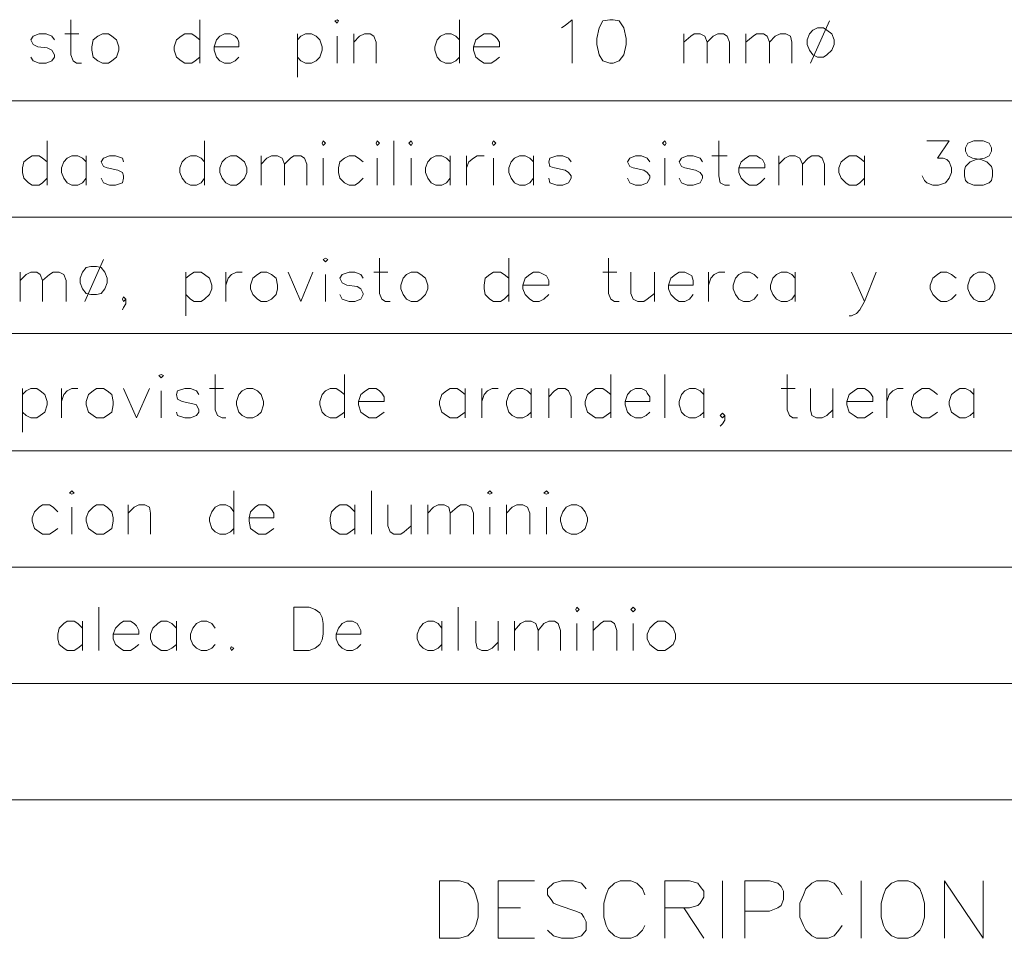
# Model space of a CAD drawing. Header units: millimetres. Extents: x 7 to 3083, y -677 to 294.
# Tile 164 of 256: x 1369 to 1405, y 38 to 71. Entities that reach past the tile are written whole.
import ezdxf

# ---------------------------------------------------------------- set-up
doc = ezdxf.new("R2010")
doc.units = ezdxf.units.MM
doc.layers.add('DGE_CONTORNOS', color=7, linetype='Continuous', lineweight=0)
doc.layers.add('DGE_DATOS', color=7, linetype='Continuous', lineweight=0)

# ---------------------------------------------------------------- blocks, each defined once
blk = doc.blocks.new('DGE_BT_005')
at = {"layer": 'DGE_CONTORNOS', "lineweight": 13}
for points in [[(91.2283, 70.6827), (91.2283, 69.4127), (91.313, 69.201), (91.44, 69.1164), (91.6093, 69.1164)], [(95.885, 70.6827), (95.885, 69.1164)], [(100.7533, 70.6404), (100.838, 70.6827), (100.8803, 70.6404), (100.838, 70.5557), (100.7533, 70.6404)], [(105.2407, 70.6827), (105.2407, 69.1164)], [(108.9237, 70.3864), (109.0507, 70.471), (109.3047, 70.6827), (109.3047, 69.1164)], [(110.6593, 70.6827), (110.4053, 70.6404), (110.2783, 70.3864), (110.1937, 70.0054), (110.1937, 69.7937), (110.2783, 69.4127), (110.4053, 69.201), (110.6593, 69.1164), (110.7863, 69.1164), (110.998, 69.201), (111.1673, 69.4127), (111.252, 69.7937), (111.252, 70.0054), (111.1673, 70.3864), (110.998, 70.6404), (110.7863, 70.6827), (110.6593, 70.6827)], [(118.5757, 70.6404), (117.8983, 69.1164)], [(118.1523, 70.3864), (117.983, 70.3017), (117.856, 70.1747), (117.7713, 69.963), (117.7713, 69.7937), (117.856, 69.582), (117.983, 69.4127), (118.1523, 69.328), (118.364, 69.328), (118.491, 69.4127), (118.6603, 69.582), (118.745, 69.7937), (118.745, 69.963), (118.6603, 70.1747), (118.491, 70.3017), (118.364, 70.3864), (118.1523, 70.3864)], [(90.6357, 69.963), (90.551, 70.09), (90.3393, 70.1747), (90.0853, 70.1747), (89.8737, 70.09), (89.789, 69.963), (89.8737, 69.7937), (90.043, 69.709), (90.3817, 69.6667), (90.551, 69.582), (90.6357, 69.4127), (90.6357, 69.328), (90.551, 69.201), (90.3393, 69.1164), (90.0853, 69.1164), (89.8737, 69.201), (89.789, 69.328)], [(91.0167, 70.1747), (91.5247, 70.1747)], [(92.3713, 70.1747), (92.202, 70.09), (92.0327, 69.963), (91.9903, 69.709), (91.9903, 69.582), (92.0327, 69.328), (92.202, 69.201), (92.3713, 69.1164), (92.583, 69.1164), (92.71, 69.201), (92.8793, 69.328), (92.964, 69.582), (92.964, 69.709), (92.8793, 69.963), (92.71, 70.09), (92.583, 70.1747), (92.3713, 70.1747)], [(95.885, 69.963), (95.7157, 70.09), (95.5887, 70.1747), (95.3347, 70.1747), (95.2077, 70.09), (95.0383, 69.963), (94.9537, 69.709), (94.9537, 69.582), (95.0383, 69.328), (95.2077, 69.201), (95.3347, 69.1164), (95.5887, 69.1164), (95.7157, 69.201), (95.885, 69.328)], [(96.393, 69.709), (97.282, 69.709), (97.282, 69.8784), (97.2397, 70.0054), (97.155, 70.09), (96.9857, 70.1747), (96.774, 70.1747), (96.6047, 70.09), (96.4777, 69.963), (96.393, 69.709), (96.393, 69.582), (96.4777, 69.328), (96.6047, 69.201), (96.774, 69.1164), (96.9857, 69.1164), (97.155, 69.201), (97.282, 69.328)], [(99.3987, 70.1747), (99.3987, 68.6084)], [(99.3987, 69.963), (99.5257, 70.09), (99.695, 70.1747), (99.9067, 70.1747), (100.076, 70.09), (100.203, 69.963), (100.2877, 69.709), (100.2877, 69.582), (100.203, 69.328), (100.076, 69.201), (99.9067, 69.1164), (99.695, 69.1164), (99.5257, 69.201), (99.3987, 69.328)], [(100.838, 70.09), (100.838, 69.1164)], [(101.4307, 70.1747), (101.4307, 69.1164)], [(101.4307, 69.8784), (101.6423, 70.09), (101.8117, 70.1747), (102.0233, 70.1747), (102.1503, 70.09), (102.235, 69.8784), (102.235, 69.1164)], [(105.2407, 69.963), (105.1137, 70.09), (104.9443, 70.1747), (104.7327, 70.1747), (104.5633, 70.09), (104.4363, 69.963), (104.3517, 69.709), (104.3517, 69.582), (104.4363, 69.328), (104.5633, 69.201), (104.7327, 69.1164), (104.9443, 69.1164), (105.1137, 69.201), (105.2407, 69.328)], [(105.7487, 69.709), (106.68, 69.709), (106.68, 69.8784), (106.5953, 70.0054), (106.5107, 70.09), (106.3837, 70.1747), (106.1297, 70.1747), (106.0027, 70.09), (105.8333, 69.963), (105.7487, 69.709), (105.7487, 69.582), (105.8333, 69.328), (106.0027, 69.201), (106.1297, 69.1164), (106.3837, 69.1164), (106.5107, 69.201), (106.68, 69.328)], [(113.3263, 70.1747), (113.3263, 69.1164)], [(113.3263, 69.8784), (113.5803, 70.09), (113.7073, 70.1747), (113.919, 70.1747), (114.0883, 70.09), (114.173, 69.8784), (114.173, 69.1164)], [(114.173, 69.8784), (114.3847, 70.09), (114.554, 70.1747), (114.7657, 70.1747), (114.8927, 70.09), (114.9773, 69.8784), (114.9773, 69.1164)], [(115.57, 70.1747), (115.57, 69.1164)], [(115.57, 69.8784), (115.824, 70.09), (115.951, 70.1747), (116.205, 70.1747), (116.332, 70.09), (116.4167, 69.8784), (116.4167, 69.1164)], [(116.4167, 69.8784), (116.6283, 70.09), (116.7977, 70.1747), (117.0093, 70.1747), (117.1787, 70.09), (117.221, 69.8784), (117.221, 69.1164)], [(90.3817, 66.3224), (90.3817, 64.7137)], [(96.0543, 66.3224), (96.0543, 64.7137)], [(100.2877, 66.2377), (100.33, 66.3224), (100.4147, 66.2377), (100.33, 66.153), (100.2877, 66.2377)], [(102.235, 66.2377), (102.2773, 66.3224), (102.362, 66.2377), (102.2773, 66.153), (102.235, 66.2377)], [(102.87, 66.3224), (102.87, 64.7137)], [(103.4203, 66.2377), (103.505, 66.3224), (103.5473, 66.2377), (103.505, 66.153), (103.4203, 66.2377)], [(106.426, 66.2377), (106.4683, 66.3224), (106.553, 66.2377), (106.4683, 66.153), (106.426, 66.2377)], [(112.5643, 66.2377), (112.649, 66.3224), (112.6913, 66.2377), (112.649, 66.153), (112.5643, 66.2377)], [(114.5963, 66.3224), (114.5963, 65.0524), (114.6387, 64.7984), (114.808, 64.7137), (114.9773, 64.7137)], [(122.0893, 66.3224), (122.8937, 66.3224), (122.4703, 65.6874), (122.682, 65.6874), (122.809, 65.645), (122.8937, 65.5604), (122.9783, 65.3487), (122.9783, 65.1794), (122.8937, 64.9677), (122.7667, 64.7984), (122.5127, 64.7137), (122.301, 64.7137), (122.0893, 64.7984), (122.0047, 64.883), (121.92, 65.0524)], [(123.7827, 66.3224), (123.571, 66.2377), (123.4863, 66.0684), (123.4863, 65.9414), (123.571, 65.772), (123.7403, 65.6874), (124.0367, 65.645), (124.2483, 65.5604), (124.4177, 65.391), (124.46, 65.264), (124.46, 65.0524), (124.4177, 64.883), (124.333, 64.7984), (124.1213, 64.7137), (123.7827, 64.7137), (123.571, 64.7984), (123.4863, 64.883), (123.444, 65.0524), (123.444, 65.264), (123.4863, 65.391), (123.6557, 65.5604), (123.8673, 65.645), (124.1637, 65.6874), (124.333, 65.772), (124.4177, 65.9414), (124.4177, 66.0684), (124.333, 66.2377), (124.1213, 66.3224), (123.7827, 66.3224)], [(90.3817, 65.5604), (90.2123, 65.6874), (90.0853, 65.772), (89.8313, 65.772), (89.7043, 65.6874), (89.535, 65.5604), (89.4927, 65.3487), (89.4927, 65.1794), (89.535, 64.9677), (89.7043, 64.7984), (89.8313, 64.7137), (90.0853, 64.7137), (90.2123, 64.7984), (90.3817, 64.9677)], [(91.7787, 65.5604), (91.6517, 65.6874), (91.4823, 65.772), (91.2707, 65.772), (91.1013, 65.6874), (90.9743, 65.5604), (90.8897, 65.3487), (90.8897, 65.1794), (90.9743, 64.9677), (91.1013, 64.7984), (91.2707, 64.7137), (91.4823, 64.7137), (91.6517, 64.7984), (91.7787, 64.9677)], [(91.7787, 65.772), (91.7787, 64.7137)], [(93.1333, 65.5604), (93.091, 65.6874), (92.837, 65.772), (92.6253, 65.772), (92.4137, 65.6874), (92.329, 65.5604), (92.4137, 65.391), (92.5407, 65.3487), (92.9217, 65.264), (93.091, 65.1794), (93.1333, 65.0524), (93.1333, 64.9677), (93.091, 64.7984), (92.837, 64.7137), (92.6253, 64.7137), (92.4137, 64.7984), (92.329, 64.9677)], [(96.0543, 65.5604), (95.9273, 65.6874), (95.758, 65.772), (95.5463, 65.772), (95.377, 65.6874), (95.25, 65.5604), (95.1653, 65.3487), (95.1653, 65.1794), (95.25, 64.9677), (95.377, 64.7984), (95.5463, 64.7137), (95.758, 64.7137), (95.9273, 64.7984), (96.0543, 64.9677)], [(96.9857, 65.772), (96.8163, 65.6874), (96.6893, 65.5604), (96.6047, 65.3487), (96.6047, 65.1794), (96.6893, 64.9677), (96.8163, 64.7984), (96.9857, 64.7137), (97.1973, 64.7137), (97.3243, 64.7984), (97.4937, 64.9677), (97.5783, 65.1794), (97.5783, 65.3487), (97.4937, 65.5604), (97.3243, 65.6874), (97.1973, 65.772), (96.9857, 65.772)], [(98.0863, 65.772), (98.0863, 64.7137)], [(98.0863, 65.4757), (98.298, 65.6874), (98.4673, 65.772), (98.679, 65.772), (98.8483, 65.6874), (98.933, 65.4757), (98.933, 64.7137)], [(98.933, 65.4757), (99.1447, 65.6874), (99.2717, 65.772), (99.5257, 65.772), (99.6527, 65.6874), (99.7373, 65.4757), (99.7373, 64.7137)], [(100.33, 65.6874), (100.33, 64.7137)], [(101.7693, 65.5604), (101.6, 65.6874), (101.473, 65.772), (101.2613, 65.772), (101.092, 65.6874), (100.9227, 65.5604), (100.8803, 65.3487), (100.8803, 65.1794), (100.9227, 64.9677), (101.092, 64.7984), (101.2613, 64.7137), (101.473, 64.7137), (101.6, 64.7984), (101.7693, 64.9677)], [(102.2773, 65.6874), (102.2773, 64.7137)], [(103.505, 65.6874), (103.505, 64.7137)], [(104.902, 65.5604), (104.775, 65.6874), (104.6057, 65.772), (104.394, 65.772), (104.2247, 65.6874), (104.0977, 65.5604), (104.013, 65.3487), (104.013, 65.1794), (104.0977, 64.9677), (104.2247, 64.7984), (104.394, 64.7137), (104.6057, 64.7137), (104.775, 64.7984), (104.902, 64.9677)], [(104.902, 65.772), (104.902, 64.7137)], [(105.4947, 65.772), (105.4947, 64.7137)], [(105.4947, 65.3487), (105.5793, 65.5604), (105.7487, 65.6874), (105.8757, 65.772), (106.1297, 65.772)], [(106.4683, 65.6874), (106.4683, 64.7137)], [(107.9077, 65.5604), (107.7807, 65.6874), (107.6113, 65.772), (107.3997, 65.772), (107.2303, 65.6874), (107.1033, 65.5604), (107.0187, 65.3487), (107.0187, 65.1794), (107.1033, 64.9677), (107.2303, 64.7984), (107.3997, 64.7137), (107.6113, 64.7137), (107.7807, 64.7984), (107.9077, 64.9677)], [(107.9077, 65.772), (107.9077, 64.7137)], [(109.2623, 65.5604), (109.1777, 65.6874), (108.966, 65.772), (108.7543, 65.772), (108.5003, 65.6874), (108.458, 65.5604), (108.5003, 65.391), (108.6697, 65.3487), (109.0507, 65.264), (109.1777, 65.1794), (109.2623, 65.0524), (109.2623, 64.9677), (109.1777, 64.7984), (108.966, 64.7137), (108.7543, 64.7137), (108.5003, 64.7984), (108.458, 64.9677)], [(112.0987, 65.5604), (112.014, 65.6874), (111.8023, 65.772), (111.5907, 65.772), (111.379, 65.6874), (111.2943, 65.5604), (111.379, 65.391), (111.506, 65.3487), (111.887, 65.264), (112.014, 65.1794), (112.0987, 65.0524), (112.0987, 64.9677), (112.014, 64.7984), (111.8023, 64.7137), (111.5907, 64.7137), (111.379, 64.7984), (111.2943, 64.9677)], [(112.649, 65.6874), (112.649, 64.7137)], [(114.0037, 65.5604), (113.919, 65.6874), (113.665, 65.772), (113.4533, 65.772), (113.2417, 65.6874), (113.157, 65.5604), (113.2417, 65.391), (113.3687, 65.3487), (113.7497, 65.264), (113.919, 65.1794), (114.0037, 65.0524), (114.0037, 64.9677), (113.919, 64.7984), (113.665, 64.7137), (113.4533, 64.7137), (113.2417, 64.7984), (113.157, 64.9677)], [(114.3423, 65.772), (114.8927, 65.772)], [(115.316, 65.3487), (116.2473, 65.3487), (116.2473, 65.4757), (116.1627, 65.645), (116.078, 65.6874), (115.951, 65.772), (115.697, 65.772), (115.57, 65.6874), (115.4007, 65.5604), (115.316, 65.3487), (115.316, 65.1794), (115.4007, 64.9677), (115.57, 64.7984), (115.697, 64.7137), (115.951, 64.7137), (116.078, 64.7984), (116.2473, 64.9677)], [(116.7553, 65.772), (116.7553, 64.7137)], [(116.7553, 65.4757), (116.967, 65.6874), (117.1363, 65.772), (117.348, 65.772), (117.5173, 65.6874), (117.602, 65.4757), (117.602, 64.7137)], [(117.602, 65.4757), (117.8137, 65.6874), (117.9407, 65.772), (118.1947, 65.772), (118.3217, 65.6874), (118.4063, 65.4757), (118.4063, 64.7137)], [(119.8457, 65.5604), (119.6763, 65.6874), (119.5493, 65.772), (119.2953, 65.772), (119.1683, 65.6874), (118.999, 65.5604), (118.9143, 65.3487), (118.9143, 65.1794), (118.999, 64.9677), (119.1683, 64.7984), (119.2953, 64.7137), (119.5493, 64.7137), (119.6763, 64.7984), (119.8457, 64.9677)], [(119.8457, 65.772), (119.8457, 64.7137)], [(91.948, 61.7927), (91.7787, 61.7504), (91.6517, 61.581), (91.567, 61.3694), (91.567, 61.2), (91.6517, 60.9884), (91.7787, 60.819), (91.948, 60.7767), (92.1597, 60.7767), (92.329, 60.819), (92.456, 60.9884), (92.5407, 61.2), (92.5407, 61.3694), (92.456, 61.581), (92.329, 61.7504), (92.1597, 61.7927), (91.948, 61.7927)], [(92.4137, 62.0467), (91.7363, 60.5227)], [(100.33, 62.0467), (100.4147, 62.089), (100.4993, 62.0467), (100.4147, 61.962), (100.33, 62.0467)], [(102.362, 62.089), (102.362, 60.819), (102.4467, 60.6074), (102.5737, 60.5227), (102.743, 60.5227)], [(107.0187, 62.089), (107.0187, 60.5227)], [(110.617, 62.089), (110.617, 60.819), (110.7017, 60.6074), (110.8287, 60.5227), (110.998, 60.5227)], [(89.408, 61.581), (89.408, 60.5227)], [(89.408, 61.2847), (89.6197, 61.4964), (89.789, 61.581), (90.0007, 61.581), (90.1277, 61.4964), (90.2123, 61.2847), (90.2123, 60.5227)], [(90.2123, 61.2847), (90.4663, 61.4964), (90.5933, 61.581), (90.805, 61.581), (90.9743, 61.4964), (91.059, 61.2847), (91.059, 60.5227)], [(95.377, 61.581), (95.377, 60.0147)], [(95.377, 61.3694), (95.5463, 61.4964), (95.6733, 61.581), (95.9273, 61.581), (96.0543, 61.4964), (96.2237, 61.3694), (96.3083, 61.1154), (96.3083, 60.9884), (96.2237, 60.7767), (96.0543, 60.6074), (95.9273, 60.5227), (95.6733, 60.5227), (95.5463, 60.6074), (95.377, 60.7767)], [(96.8163, 61.581), (96.8163, 60.5227)], [(96.8163, 61.1154), (96.901, 61.3694), (97.028, 61.4964), (97.1973, 61.581), (97.409, 61.581)], [(98.0863, 61.581), (97.9593, 61.4964), (97.79, 61.3694), (97.7053, 61.1154), (97.7053, 60.9884), (97.79, 60.7767), (97.9593, 60.6074), (98.0863, 60.5227), (98.298, 60.5227), (98.4673, 60.6074), (98.6367, 60.7767), (98.679, 60.9884), (98.679, 61.1154), (98.6367, 61.3694), (98.4673, 61.4964), (98.298, 61.581), (98.0863, 61.581)], [(99.06, 61.581), (99.5257, 60.5227), (99.949, 61.581)], [(100.4147, 61.4964), (100.4147, 60.5227)], [(101.7693, 61.3694), (101.6847, 61.4964), (101.473, 61.581), (101.2613, 61.581), (101.0073, 61.4964), (100.9227, 61.3694), (101.0073, 61.2), (101.1767, 61.1154), (101.5577, 61.073), (101.6847, 60.9884), (101.7693, 60.819), (101.7693, 60.7767), (101.6847, 60.6074), (101.473, 60.5227), (101.2613, 60.5227), (101.0073, 60.6074), (100.9227, 60.7767)], [(102.1503, 61.581), (102.6583, 61.581)], [(103.505, 61.581), (103.3357, 61.4964), (103.2087, 61.3694), (103.124, 61.1154), (103.124, 60.9884), (103.2087, 60.7767), (103.3357, 60.6074), (103.505, 60.5227), (103.7167, 60.5227), (103.8437, 60.6074), (104.013, 60.7767), (104.0977, 60.9884), (104.0977, 61.1154), (104.013, 61.3694), (103.8437, 61.4964), (103.7167, 61.581), (103.505, 61.581)], [(107.0187, 61.3694), (106.8493, 61.4964), (106.7223, 61.581), (106.4683, 61.581), (106.3413, 61.4964), (106.172, 61.3694), (106.1297, 61.1154), (106.1297, 60.9884), (106.172, 60.7767), (106.3413, 60.6074), (106.4683, 60.5227), (106.7223, 60.5227), (106.8493, 60.6074), (107.0187, 60.7767)], [(107.5267, 61.1154), (108.458, 61.1154), (108.458, 61.2847), (108.3733, 61.454), (108.2887, 61.4964), (108.1193, 61.581), (107.9077, 61.581), (107.7807, 61.4964), (107.6113, 61.3694), (107.5267, 61.1154), (107.5267, 60.9884), (107.6113, 60.7767), (107.7807, 60.6074), (107.9077, 60.5227), (108.1193, 60.5227), (108.2887, 60.6074), (108.458, 60.7767)], [(110.4053, 61.581), (110.9133, 61.581)], [(111.4213, 61.581), (111.4213, 60.819), (111.506, 60.6074), (111.6753, 60.5227), (111.887, 60.5227), (112.014, 60.6074), (112.268, 60.819)], [(112.268, 61.581), (112.268, 60.5227)], [(112.776, 61.1154), (113.665, 61.1154), (113.665, 61.2847), (113.6227, 61.454), (113.538, 61.4964), (113.3687, 61.581), (113.157, 61.581), (113.03, 61.4964), (112.8607, 61.3694), (112.776, 61.1154), (112.776, 60.9884), (112.8607, 60.7767), (113.03, 60.6074), (113.157, 60.5227), (113.3687, 60.5227), (113.538, 60.6074), (113.665, 60.7767)], [(114.2153, 61.581), (114.2153, 60.5227)], [(114.2153, 61.1154), (114.3, 61.3694), (114.427, 61.4964), (114.5963, 61.581), (114.808, 61.581)], [(115.9933, 61.3694), (115.8663, 61.4964), (115.697, 61.581), (115.4853, 61.581), (115.316, 61.4964), (115.189, 61.3694), (115.1043, 61.1154), (115.1043, 60.9884), (115.189, 60.7767), (115.316, 60.6074), (115.4853, 60.5227), (115.697, 60.5227), (115.8663, 60.6074), (115.9933, 60.7767)], [(117.348, 61.3694), (117.221, 61.4964), (117.0517, 61.581), (116.84, 61.581), (116.6707, 61.4964), (116.5437, 61.3694), (116.459, 61.1154), (116.459, 60.9884), (116.5437, 60.7767), (116.6707, 60.6074), (116.84, 60.5227), (117.0517, 60.5227), (117.221, 60.6074), (117.348, 60.7767)], [(117.348, 61.581), (117.348, 60.5227)], [(119.38, 61.581), (119.8457, 60.5227), (120.269, 61.581)], [(123.1477, 61.3694), (122.9783, 61.4964), (122.809, 61.581), (122.5973, 61.581), (122.4703, 61.4964), (122.301, 61.3694), (122.2163, 61.1154), (122.2163, 60.9884), (122.301, 60.7767), (122.4703, 60.6074), (122.5973, 60.5227), (122.809, 60.5227), (122.9783, 60.6074), (123.1477, 60.7767)], [(123.952, 61.581), (123.7827, 61.4964), (123.6557, 61.3694), (123.571, 61.1154), (123.571, 60.9884), (123.6557, 60.7767), (123.7827, 60.6074), (123.952, 60.5227), (124.1637, 60.5227), (124.333, 60.6074), (124.46, 60.7767), (124.5447, 60.9884), (124.5447, 61.1154), (124.46, 61.3694), (124.333, 61.4964), (124.1637, 61.581), (123.952, 61.581)], [(93.218, 60.6074), (93.1333, 60.692), (93.091, 60.6074), (93.1333, 60.5227), (93.218, 60.6074), (93.218, 60.438), (93.1333, 60.311), (93.091, 60.2264)], [(119.8457, 60.5227), (119.6763, 60.2264), (119.5493, 60.0994), (119.38, 60.0147), (119.2953, 60.0147)], [(94.4033, 57.8557), (94.488, 57.898), (94.5727, 57.8557), (94.488, 57.771), (94.4033, 57.8557)], [(96.4353, 57.898), (96.4353, 56.628), (96.52, 56.4164), (96.6893, 56.3317), (96.8163, 56.3317)], [(101.092, 57.898), (101.092, 56.3317)], [(110.7017, 57.898), (110.7017, 56.3317)], [(112.649, 57.898), (112.649, 56.3317)], [(117.0517, 57.898), (117.0517, 56.628), (117.1363, 56.4164), (117.2633, 56.3317), (117.4327, 56.3317)], [(89.4927, 57.39), (89.4927, 55.8237)], [(89.4927, 57.1784), (89.6197, 57.3054), (89.789, 57.39), (90.0007, 57.39), (90.1277, 57.3054), (90.297, 57.1784), (90.3817, 56.9244), (90.3817, 56.7974), (90.297, 56.5434), (90.1277, 56.4164), (90.0007, 56.3317), (89.789, 56.3317), (89.6197, 56.4164), (89.4927, 56.5434)], [(90.8897, 57.39), (90.8897, 56.3317)], [(90.8897, 56.9244), (90.9743, 57.1784), (91.1013, 57.3054), (91.2707, 57.39), (91.4823, 57.39)], [(92.1597, 57.39), (92.0327, 57.3054), (91.8633, 57.1784), (91.7787, 56.9244), (91.7787, 56.7974), (91.8633, 56.5434), (92.0327, 56.4164), (92.1597, 56.3317), (92.4137, 56.3317), (92.5407, 56.4164), (92.71, 56.5434), (92.7523, 56.7974), (92.7523, 56.9244), (92.71, 57.1784), (92.5407, 57.3054), (92.4137, 57.39), (92.1597, 57.39)], [(93.1333, 57.39), (93.599, 56.3317), (94.0647, 57.39)], [(94.488, 57.3054), (94.488, 56.3317)], [(95.8427, 57.1784), (95.758, 57.3054), (95.5463, 57.39), (95.3347, 57.39), (95.0807, 57.3054), (95.0383, 57.1784), (95.0807, 57.009), (95.25, 56.9244), (95.631, 56.8397), (95.758, 56.7974), (95.8427, 56.628), (95.8427, 56.5434), (95.758, 56.4164), (95.5463, 56.3317), (95.3347, 56.3317), (95.0807, 56.4164), (95.0383, 56.5434)], [(96.2237, 57.39), (96.7317, 57.39)], [(97.5783, 57.39), (97.409, 57.3054), (97.282, 57.1784), (97.1973, 56.9244), (97.1973, 56.7974), (97.282, 56.5434), (97.409, 56.4164), (97.5783, 56.3317), (97.79, 56.3317), (97.9593, 56.4164), (98.0863, 56.5434), (98.171, 56.7974), (98.171, 56.9244), (98.0863, 57.1784), (97.9593, 57.3054), (97.79, 57.39), (97.5783, 57.39)], [(101.092, 57.1784), (100.9227, 57.3054), (100.7957, 57.39), (100.584, 57.39), (100.4147, 57.3054), (100.2877, 57.1784), (100.203, 56.9244), (100.203, 56.7974), (100.2877, 56.5434), (100.4147, 56.4164), (100.584, 56.3317), (100.7957, 56.3317), (100.9227, 56.4164), (101.092, 56.5434)], [(101.6, 56.9244), (102.5313, 56.9244), (102.5313, 57.0937), (102.4467, 57.2207), (102.362, 57.3054), (102.235, 57.39), (101.981, 57.39), (101.854, 57.3054), (101.6847, 57.1784), (101.6, 56.9244), (101.6, 56.7974), (101.6847, 56.5434), (101.854, 56.4164), (101.981, 56.3317), (102.235, 56.3317), (102.362, 56.4164), (102.5313, 56.5434)], [(105.4523, 57.1784), (105.283, 57.3054), (105.156, 57.39), (104.902, 57.39), (104.775, 57.3054), (104.6057, 57.1784), (104.521, 56.9244), (104.521, 56.7974), (104.6057, 56.5434), (104.775, 56.4164), (104.902, 56.3317), (105.156, 56.3317), (105.283, 56.4164), (105.4523, 56.5434)], [(105.4523, 57.39), (105.4523, 56.3317)], [(106.045, 57.39), (106.045, 56.3317)], [(106.045, 56.9244), (106.1297, 57.1784), (106.2567, 57.3054), (106.426, 57.39), (106.6377, 57.39)], [(107.823, 57.1784), (107.696, 57.3054), (107.5267, 57.39), (107.315, 57.39), (107.1457, 57.3054), (107.0187, 57.1784), (106.934, 56.9244), (106.934, 56.7974), (107.0187, 56.5434), (107.1457, 56.4164), (107.315, 56.3317), (107.5267, 56.3317), (107.696, 56.4164), (107.823, 56.5434)], [(107.823, 57.39), (107.823, 56.3317)], [(108.458, 57.39), (108.458, 56.3317)], [(108.458, 57.0937), (108.6697, 57.3054), (108.7967, 57.39), (109.0507, 57.39), (109.1777, 57.3054), (109.2623, 57.0937), (109.2623, 56.3317)], [(110.7017, 57.1784), (110.5323, 57.3054), (110.4053, 57.39), (110.1513, 57.39), (110.0243, 57.3054), (109.855, 57.1784), (109.7703, 56.9244), (109.7703, 56.7974), (109.855, 56.5434), (110.0243, 56.4164), (110.1513, 56.3317), (110.4053, 56.3317), (110.5323, 56.4164), (110.7017, 56.5434)], [(111.2097, 56.9244), (112.0987, 56.9244), (112.0987, 57.0937), (112.014, 57.2207), (111.9717, 57.3054), (111.8023, 57.39), (111.5907, 57.39), (111.4213, 57.3054), (111.2943, 57.1784), (111.2097, 56.9244), (111.2097, 56.7974), (111.2943, 56.5434), (111.4213, 56.4164), (111.5907, 56.3317), (111.8023, 56.3317), (111.9717, 56.4164), (112.0987, 56.5434)], [(114.046, 57.1784), (113.919, 57.3054), (113.7497, 57.39), (113.538, 57.39), (113.3687, 57.3054), (113.2417, 57.1784), (113.157, 56.9244), (113.157, 56.7974), (113.2417, 56.5434), (113.3687, 56.4164), (113.538, 56.3317), (113.7497, 56.3317), (113.919, 56.4164), (114.046, 56.5434)], [(114.046, 57.39), (114.046, 56.3317)], [(116.84, 57.39), (117.348, 57.39)], [(117.8983, 57.39), (117.8983, 56.628), (117.9407, 56.4164), (118.11, 56.3317), (118.3217, 56.3317), (118.491, 56.4164), (118.7027, 56.628)], [(118.7027, 57.39), (118.7027, 56.3317)], [(119.2107, 56.9244), (120.142, 56.9244), (120.142, 57.0937), (120.0573, 57.2207), (119.9727, 57.3054), (119.8457, 57.39), (119.5917, 57.39), (119.4647, 57.3054), (119.2953, 57.1784), (119.2107, 56.9244), (119.2107, 56.7974), (119.2953, 56.5434), (119.4647, 56.4164), (119.5917, 56.3317), (119.8457, 56.3317), (119.9727, 56.4164), (120.142, 56.5434)], [(120.65, 57.39), (120.65, 56.3317)], [(120.65, 56.9244), (120.7347, 57.1784), (120.8617, 57.3054), (121.031, 57.39), (121.2427, 57.39)], [(122.4703, 57.1784), (122.301, 57.3054), (122.174, 57.39), (121.92, 57.39), (121.793, 57.3054), (121.6237, 57.1784), (121.539, 56.9244), (121.539, 56.7974), (121.6237, 56.5434), (121.793, 56.4164), (121.92, 56.3317), (122.174, 56.3317), (122.301, 56.4164), (122.4703, 56.5434)], [(123.7827, 57.1784), (123.6557, 57.3054), (123.4863, 57.39), (123.2747, 57.39), (123.1477, 57.3054), (122.9783, 57.1784), (122.8937, 56.9244), (122.8937, 56.7974), (122.9783, 56.5434), (123.1477, 56.4164), (123.2747, 56.3317), (123.4863, 56.3317), (123.6557, 56.4164), (123.7827, 56.5434)], [(123.7827, 57.39), (123.7827, 56.3317)], [(114.808, 56.4164), (114.7233, 56.501), (114.6387, 56.4164), (114.7233, 56.3317), (114.808, 56.4164), (114.808, 56.247), (114.7233, 56.12), (114.6387, 56.0354)], [(91.186, 53.6224), (91.2707, 53.707), (91.3553, 53.6224), (91.2707, 53.58), (91.186, 53.6224)], [(97.1127, 53.707), (97.1127, 52.1407)], [(102.0657, 53.707), (102.0657, 52.1407)], [(106.2567, 53.6224), (106.3413, 53.707), (106.426, 53.6224), (106.3413, 53.58), (106.2567, 53.6224)], [(108.2887, 53.6224), (108.3733, 53.707), (108.458, 53.6224), (108.3733, 53.58), (108.2887, 53.6224)], [(90.7627, 52.945), (90.5933, 53.1144), (90.4663, 53.199), (90.2123, 53.199), (90.0853, 53.1144), (89.916, 52.945), (89.8313, 52.7334), (89.8313, 52.6064), (89.916, 52.3524), (90.0853, 52.2254), (90.2123, 52.1407), (90.4663, 52.1407), (90.5933, 52.2254), (90.7627, 52.3524)], [(91.2707, 53.1144), (91.2707, 52.1407)], [(92.1597, 53.199), (92.0327, 53.1144), (91.8633, 52.945), (91.7787, 52.7334), (91.7787, 52.6064), (91.8633, 52.3524), (92.0327, 52.2254), (92.1597, 52.1407), (92.4137, 52.1407), (92.5407, 52.2254), (92.71, 52.3524), (92.7523, 52.6064), (92.7523, 52.7334), (92.71, 52.945), (92.5407, 53.1144), (92.4137, 53.199), (92.1597, 53.199)], [(93.3027, 53.199), (93.3027, 52.1407)], [(93.3027, 52.9027), (93.5143, 53.1144), (93.6837, 53.199), (93.8953, 53.199), (94.0647, 53.1144), (94.107, 52.9027), (94.107, 52.1407)], [(97.1127, 52.945), (96.9857, 53.1144), (96.8163, 53.199), (96.6047, 53.199), (96.4353, 53.1144), (96.3083, 52.945), (96.2237, 52.7334), (96.2237, 52.6064), (96.3083, 52.3524), (96.4353, 52.2254), (96.6047, 52.1407), (96.8163, 52.1407), (96.9857, 52.2254), (97.1127, 52.3524)], [(97.663, 52.7334), (98.552, 52.7334), (98.552, 52.9027), (98.4673, 53.0297), (98.3827, 53.1144), (98.2557, 53.199), (98.0017, 53.199), (97.8747, 53.1144), (97.7053, 52.945), (97.663, 52.7334), (97.663, 52.6064), (97.7053, 52.3524), (97.8747, 52.2254), (98.0017, 52.1407), (98.2557, 52.1407), (98.3827, 52.2254), (98.552, 52.3524)], [(101.473, 52.945), (101.3037, 53.1144), (101.1767, 53.199), (100.9227, 53.199), (100.7957, 53.1144), (100.6263, 52.945), (100.584, 52.7334), (100.584, 52.6064), (100.6263, 52.3524), (100.7957, 52.2254), (100.9227, 52.1407), (101.1767, 52.1407), (101.3037, 52.2254), (101.473, 52.3524)], [(101.473, 53.199), (101.473, 52.1407)], [(102.6583, 53.199), (102.6583, 52.437), (102.743, 52.2254), (102.87, 52.1407), (103.124, 52.1407), (103.251, 52.2254), (103.505, 52.437)], [(103.505, 53.199), (103.505, 52.1407)], [(104.0977, 53.199), (104.0977, 52.1407)], [(104.0977, 52.9027), (104.3093, 53.1144), (104.4787, 53.199), (104.6903, 53.199), (104.8597, 53.1144), (104.902, 52.9027), (104.902, 52.1407)], [(104.902, 52.9027), (105.156, 53.1144), (105.283, 53.199), (105.4947, 53.199), (105.664, 53.1144), (105.7487, 52.9027), (105.7487, 52.1407)], [(106.3413, 53.1144), (106.3413, 52.1407)], [(106.934, 53.199), (106.934, 52.1407)], [(106.934, 52.9027), (107.1457, 53.1144), (107.315, 53.199), (107.5267, 53.199), (107.696, 53.1144), (107.7807, 52.9027), (107.7807, 52.1407)], [(108.3733, 53.1144), (108.3733, 52.1407)], [(109.2623, 53.199), (109.093, 53.1144), (108.966, 52.945), (108.8813, 52.7334), (108.8813, 52.6064), (108.966, 52.3524), (109.093, 52.2254), (109.2623, 52.1407), (109.474, 52.1407), (109.6433, 52.2254), (109.7703, 52.3524), (109.855, 52.6064), (109.855, 52.7334), (109.7703, 52.945), (109.6433, 53.1144), (109.474, 53.199), (109.2623, 53.199)], [(92.2443, 49.516), (92.2443, 47.9497)], [(99.2717, 47.9497), (99.2717, 49.516), (99.822, 49.516), (100.0337, 49.4314), (100.203, 49.3044), (100.2877, 49.135), (100.33, 48.9234), (100.33, 48.5424), (100.2877, 48.3307), (100.203, 48.1614), (100.0337, 48.0344), (99.822, 47.9497), (99.2717, 47.9497)], [(105.1983, 49.516), (105.1983, 47.9497)], [(109.4317, 49.4314), (109.474, 49.516), (109.5587, 49.4314), (109.474, 49.3467), (109.4317, 49.4314)], [(111.4213, 49.4314), (111.506, 49.516), (111.5907, 49.4314), (111.506, 49.3467), (111.4213, 49.4314)], [(91.6517, 48.754), (91.4823, 48.9234), (91.3553, 49.008), (91.1013, 49.008), (90.9743, 48.9234), (90.805, 48.754), (90.7627, 48.5424), (90.7627, 48.373), (90.805, 48.1614), (90.9743, 48.0344), (91.1013, 47.9497), (91.3553, 47.9497), (91.4823, 48.0344), (91.6517, 48.1614)], [(91.6517, 49.008), (91.6517, 47.9497)], [(92.7523, 48.5424), (93.6837, 48.5424), (93.6837, 48.6694), (93.599, 48.8387), (93.5143, 48.9234), (93.3873, 49.008), (93.1333, 49.008), (93.0063, 48.9234), (92.837, 48.754), (92.7523, 48.5424), (92.7523, 48.373), (92.837, 48.1614), (93.0063, 48.0344), (93.1333, 47.9497), (93.3873, 47.9497), (93.5143, 48.0344), (93.6837, 48.1614)], [(95.0383, 48.754), (94.869, 48.9234), (94.6997, 49.008), (94.488, 49.008), (94.361, 48.9234), (94.1917, 48.754), (94.107, 48.5424), (94.107, 48.373), (94.1917, 48.1614), (94.361, 48.0344), (94.488, 47.9497), (94.6997, 47.9497), (94.869, 48.0344), (95.0383, 48.1614)], [(95.0383, 49.008), (95.0383, 47.9497)], [(96.4353, 48.754), (96.3083, 48.9234), (96.139, 49.008), (95.9273, 49.008), (95.758, 48.9234), (95.631, 48.754), (95.5463, 48.5424), (95.5463, 48.373), (95.631, 48.1614), (95.758, 48.0344), (95.9273, 47.9497), (96.139, 47.9497), (96.3083, 48.0344), (96.4353, 48.1614)], [(100.7957, 48.5424), (101.6847, 48.5424), (101.6847, 48.6694), (101.6, 48.8387), (101.5577, 48.9234), (101.3883, 49.008), (101.1767, 49.008), (101.0073, 48.9234), (100.8803, 48.754), (100.7957, 48.5424), (100.7957, 48.373), (100.8803, 48.1614), (101.0073, 48.0344), (101.1767, 47.9497), (101.3883, 47.9497), (101.5577, 48.0344), (101.6847, 48.1614)], [(104.6057, 48.754), (104.4787, 48.9234), (104.3093, 49.008), (104.0977, 49.008), (103.9283, 48.9234), (103.8013, 48.754), (103.7167, 48.5424), (103.7167, 48.373), (103.8013, 48.1614), (103.9283, 48.0344), (104.0977, 47.9497), (104.3093, 47.9497), (104.4787, 48.0344), (104.6057, 48.1614)], [(104.6057, 49.008), (104.6057, 47.9497)], [(105.8333, 49.008), (105.8333, 48.246), (105.8757, 48.0344), (106.045, 47.9497), (106.2567, 47.9497), (106.426, 48.0344), (106.6377, 48.246)], [(106.6377, 49.008), (106.6377, 47.9497)], [(107.2303, 49.008), (107.2303, 47.9497)], [(107.2303, 48.6694), (107.442, 48.9234), (107.6113, 49.008), (107.823, 49.008), (107.9923, 48.9234), (108.077, 48.6694), (108.077, 47.9497)], [(108.077, 48.6694), (108.2887, 48.9234), (108.458, 49.008), (108.6697, 49.008), (108.7967, 48.9234), (108.8813, 48.6694), (108.8813, 47.9497)], [(110.0667, 49.008), (110.0667, 47.9497)], [(110.0667, 48.6694), (110.3207, 48.9234), (110.4477, 49.008), (110.7017, 49.008), (110.8287, 48.9234), (110.9133, 48.6694), (110.9133, 47.9497)], [(112.395, 49.008), (112.268, 48.9234), (112.0987, 48.754), (112.014, 48.5424), (112.014, 48.373), (112.0987, 48.1614), (112.268, 48.0344), (112.395, 47.9497), (112.649, 47.9497), (112.776, 48.0344), (112.9453, 48.1614), (113.03, 48.373), (113.03, 48.5424), (112.9453, 48.754), (112.776, 48.9234), (112.649, 49.008), (112.395, 49.008)], [(109.474, 48.9234), (109.474, 47.9497)], [(111.506, 48.9234), (111.506, 47.9497)], [(97.028, 48.0767), (97.1127, 48.0344), (97.028, 47.9497), (96.9857, 48.0344), (97.028, 48.0767)], [(23.5797, 42.5734), (201.9723, 42.5734)], [(104.521, 37.5779), (104.521, 39.6523), (105.2407, 39.6523), (105.537, 39.5676), (105.7487, 39.356), (105.8333, 39.1443), (105.918, 38.848), (105.918, 38.34), (105.8333, 38.0436), (105.7487, 37.8743), (105.537, 37.6626), (105.2407, 37.5779), (104.521, 37.5779)], [(106.6377, 37.5779), (106.6377, 39.6523), (107.95, 39.6523)], [(109.8127, 39.356), (109.6433, 39.5676), (109.347, 39.6523), (108.9237, 39.6523), (108.6273, 39.5676), (108.4157, 39.356), (108.4157, 39.1443), (108.5427, 38.9749), (108.6273, 38.848), (108.839, 38.7633), (109.4317, 38.5516), (109.6433, 38.4669), (109.728, 38.34), (109.8127, 38.1706), (109.8127, 37.8743), (109.6433, 37.6626), (109.347, 37.5779), (108.9237, 37.5779), (108.6273, 37.6626), (108.4157, 37.8743)], [(111.9293, 39.1443), (111.8447, 39.356), (111.633, 39.5676), (111.4213, 39.6523), (111.0403, 39.6523), (110.8287, 39.5676), (110.617, 39.356), (110.5323, 39.1443), (110.4477, 38.848), (110.4477, 38.34), (110.5323, 38.0436), (110.617, 37.8743), (110.8287, 37.6626), (111.0403, 37.5779), (111.4213, 37.5779), (111.633, 37.6626), (111.8447, 37.8743), (111.9293, 38.0436)], [(112.649, 37.5779), (112.649, 39.6523), (113.538, 39.6523), (113.8343, 39.5676), (113.919, 39.4406), (114.046, 39.2713), (114.046, 39.0596), (113.919, 38.848), (113.8343, 38.7633), (113.538, 38.6786), (112.649, 38.6786)], [(114.7233, 39.6523), (114.7233, 37.5779)], [(115.5277, 37.5779), (115.5277, 39.6523), (116.4167, 39.6523), (116.713, 39.5676), (116.84, 39.4406), (116.9247, 39.2713), (116.9247, 38.9749), (116.84, 38.7633), (116.713, 38.6786), (116.4167, 38.5516), (115.5277, 38.5516)], [(119.0413, 39.1443), (118.9143, 39.356), (118.745, 39.5676), (118.5333, 39.6523), (118.11, 39.6523), (117.9407, 39.5676), (117.729, 39.356), (117.6443, 39.1443), (117.5173, 38.848), (117.5173, 38.34), (117.6443, 38.0436), (117.729, 37.8743), (117.9407, 37.6626), (118.11, 37.5779), (118.5333, 37.5779), (118.745, 37.6626), (118.9143, 37.8743), (119.0413, 38.0436)], [(119.7187, 39.6523), (119.7187, 37.5779)], [(121.031, 39.6523), (120.8193, 39.5676), (120.6077, 39.356), (120.523, 39.1443), (120.4383, 38.848), (120.4383, 38.34), (120.523, 38.0436), (120.6077, 37.8743), (120.8193, 37.6626), (121.031, 37.5779), (121.412, 37.5779), (121.6237, 37.6626), (121.8353, 37.8743), (121.92, 38.0436), (122.0047, 38.34), (122.0047, 38.848), (121.92, 39.1443), (121.8353, 39.356), (121.6237, 39.5676), (121.412, 39.6523), (121.031, 39.6523)], [(122.7243, 37.5779), (122.7243, 39.6523), (124.1213, 37.5779), (124.1213, 39.6523)], [(106.6377, 38.6786), (107.442, 38.6786)], [(113.3263, 38.6786), (114.046, 37.5779)], [(106.6377, 37.5779), (107.95, 37.5779)]]:
    blk.add_lwpolyline(points, dxfattribs=at)
at = {"layer": 'DGE_CONTORNOS', "lineweight": 5}
for points in [[(23.5797, 67.7617), (201.9723, 67.7617)], [(23.5797, 63.5707), (201.9723, 63.5707)], [(23.5797, 59.3797), (201.9723, 59.3797)], [(23.5797, 55.1464), (201.9723, 55.1464)], [(23.5797, 50.9554), (201.9723, 50.9554)], [(23.5797, 46.7644), (201.9723, 46.7644)]]:
    blk.add_lwpolyline(points, dxfattribs=at)
at = {"layer": 'DGE_DATOS', "flags": 1}
for tag, p in [('NORMA', (12, -5)), ('LAMINA', (12, -8)), ('PAGINA_PDF', (12, -11))]:
    blk.add_attdef(tag, p, '', height=1.5, dxfattribs=at)

msp = doc.modelspace()

# ---------------------------------------------------------------- block references
msp.add_blockref('DGE_BT_005', (1280, 0))

doc.saveas('drawing.dxf')
